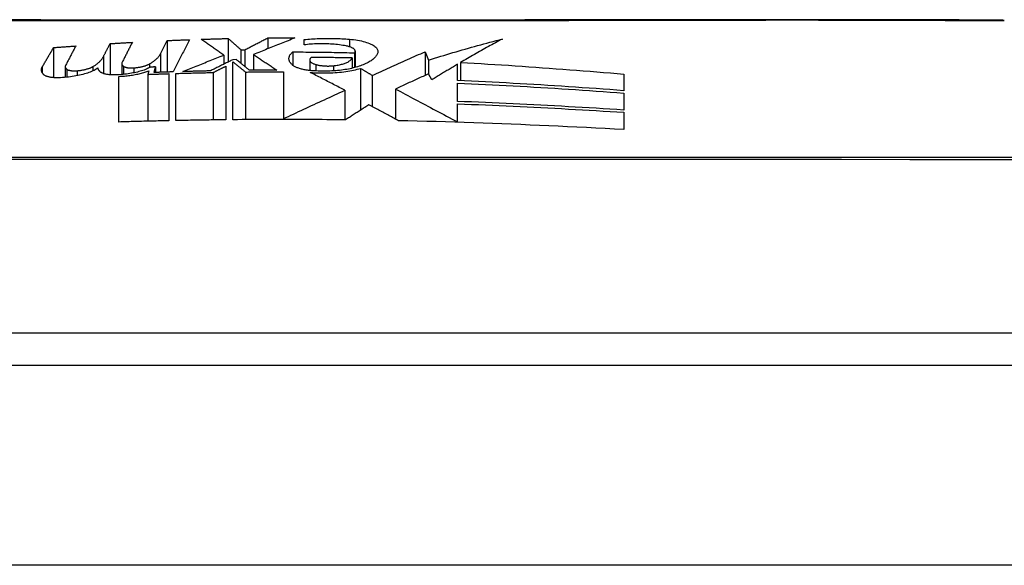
# Model space of a CAD drawing. Header units: inches. Extents: x 20 to 448, y 48 to 213.
# Tile 58 of 235: x 21.204 to 21.691, y 210.122 to 210.392. Entities that reach past the tile are written whole.
import ezdxf

# ---------------------------------------------------------------- set-up
doc = ezdxf.new("R2010")
doc.units = ezdxf.units.IN
doc.header["$MEASUREMENT"] = 0
doc.layers.add('Visible Edges(ANSI)', color=7, linetype='Continuous', lineweight=25)
doc.layers.add('Visible Tangent Edges(ANSI)', color=7, linetype='Continuous', lineweight=25)

msp = doc.modelspace()

# ---------------------------------------------------------------- linework, layer by layer
at = {"layer": 'Visible Edges(ANSI)'}
for p, q in [((21.24848, 210.38004), (21.24848, 210.36463)), ((21.27342, 210.37502), (21.27673, 210.38156)), ((21.27673, 210.38156), (21.27673, 210.36598)), ((21.30698, 210.38256), (21.30698, 210.37097)), ((21.32648, 210.38283), (21.32648, 210.37748)), ((21.34448, 210.37941), (21.34448, 210.38203)), ((21.22048, 210.37808), (21.22048, 210.3632)), ((21.24517, 210.37363), (21.24517, 210.36526)), ((21.30473, 210.37437), (21.30473, 210.36985)), ((21.31323, 210.37701), (21.31523, 210.37704)), ((21.31323, 210.37701), (21.31323, 210.3703)), ((21.31523, 210.37704), (21.31523, 210.36868)), ((21.31948, 210.37465), (21.31948, 210.36687)), ((21.33898, 210.37594), (21.33898, 210.36929)), ((21.36948, 210.37551), (21.36948, 210.36817)), ((21.3698, 210.37629), (21.3698, 210.36826)), ((21.40441, 210.37599), (21.40607, 210.37191)), ((21.40441, 210.37599), (21.40441, 210.36432)), ((21.25425, 210.37017), (21.25425, 210.36476)), ((21.30573, 210.36887), (21.30573, 210.34237)), ((21.31098, 210.37212), (21.30923, 210.37209)), ((21.30923, 210.3424), (21.30923, 210.37106)), ((21.34726, 210.37193), (21.34726, 210.36676)), ((21.36823, 210.37294), (21.36823, 210.36786)), ((21.40607, 210.37191), (21.40607, 210.36506)), ((21.42048, 210.36179), (21.42048, 210.36986)), ((21.42191, 210.37071), (21.42191, 210.36173)), ((21.22626, 210.36861), (21.22626, 210.36333)), ((21.23998, 210.36867), (21.23998, 210.36655)), ((21.25273, 210.34128), (21.25273, 210.36386)), ((21.26767, 210.3666), (21.26723, 210.36483)), ((21.26723, 210.36483), (21.26723, 210.34167)), ((21.27023, 210.36576), (21.27092, 210.36852)), ((21.27092, 210.36852), (21.27092, 210.36578)), ((21.27748, 210.36519), (21.27748, 210.34191)), ((21.28098, 210.34198), (21.28098, 210.36529)), ((21.29946, 210.36575), (21.29946, 210.34229)), ((21.31548, 210.366), (21.31548, 210.34245)), ((21.33423, 210.3661), (21.33423, 210.34289)), ((21.37244, 210.36781), (21.37244, 210.34713)), ((21.37823, 210.36434), (21.37823, 210.34885)), ((21.40773, 210.36215), (21.4061, 210.36507)), ((21.50273, 210.36497), (21.50273, 210.35677)), ((21.42048, 210.35145), (21.42048, 210.36053)), ((21.36473, 210.35695), (21.36473, 210.34234)), ((21.38973, 210.3576), (21.38973, 210.34271)), ((21.50273, 210.35561), (21.50273, 210.34719)), ((21.42048, 210.3413), (21.42048, 210.35026)), ((21.50273, 210.34608), (21.50273, 210.33749)), ((21.33423, 210.34289), (21.33423, 210.34252)), ((21.42048, 210.3413), (21.42048, 210.34113)), ((21.76291, 210.23677), (20.90554, 210.23677)), ((20.00923, 210.22102), (61.61423, 210.22102))]:
    msp.add_line(p, q, dxfattribs=at)
at = {"layer": 'Visible Edges(ANSI)', "flags": 128}
for points in [[(21.68942, 210.39169), (21.68899, 210.39169), (21.6877, 210.3917), (21.68556, 210.3917), (21.68258, 210.39171), (21.67878, 210.39172), (21.67414, 210.39173), (21.66867, 210.39175), (21.66237, 210.39176), (21.65528, 210.39178), (21.64741, 210.39179), (21.63879, 210.39181), (21.62947, 210.39183), (21.61946, 210.39184), (21.60877, 210.39186), (21.59741, 210.39187), (21.58541, 210.39188), (21.57282, 210.39187), (21.55964, 210.39186), (21.54592, 210.39184), (21.5317, 210.39183), (21.517, 210.39181), (21.50181, 210.39179), (21.48618, 210.39178), (21.47016, 210.39176), (21.4538, 210.39175), (21.43718, 210.39173), (21.42034, 210.39172), (21.40336, 210.39171), (21.38623, 210.3917), (21.36891, 210.3917), (21.35146, 210.39169), (21.33394, 210.39169), (21.31643, 210.39169), (21.29898, 210.3917), (21.28166, 210.3917), (21.26452, 210.39171), (21.24755, 210.39172), (21.23073, 210.39173), (21.21412, 210.39175), (21.19777, 210.39176)], [(21.22048, 210.37808), (21.22094, 210.37811), (21.2214, 210.37815), (21.22186, 210.37818), (21.22231, 210.37822), (21.22277, 210.37825), (21.22323, 210.37829), (21.22369, 210.37832), (21.22415, 210.37836), (21.22461, 210.37839), (21.22506, 210.37843), (21.22552, 210.37846), (21.22598, 210.37849), (21.22644, 210.37853), (21.2269, 210.37856), (21.22736, 210.3786), (21.22781, 210.37863), (21.22827, 210.37867), (21.22873, 210.3787), (21.22919, 210.37873), (21.22965, 210.37877), (21.23011, 210.3788), (21.23056, 210.37883), (21.23102, 210.37887), (21.23148, 210.3789)], [(21.23148, 210.3789), (21.23127, 210.3785), (21.23106, 210.37809), (21.23085, 210.37769), (21.23064, 210.37729), (21.23043, 210.37689), (21.23021, 210.37648), (21.23, 210.37608), (21.22979, 210.37567), (21.22958, 210.37527), (21.22937, 210.37487), (21.22916, 210.37446), (21.22895, 210.37406), (21.22873, 210.37365), (21.22852, 210.37325), (21.22831, 210.37284), (21.2281, 210.37244), (21.22789, 210.37204), (21.22768, 210.37163), (21.22747, 210.37123), (21.22726, 210.37082), (21.22704, 210.37042), (21.22683, 210.37001), (21.22662, 210.36961), (21.22641, 210.36921)], [(21.24517, 210.37363), (21.24531, 210.3739), (21.24544, 210.37417), (21.24558, 210.37443), (21.24572, 210.3747), (21.24586, 210.37497), (21.24599, 210.37524), (21.24613, 210.3755), (21.24627, 210.37577), (21.24641, 210.37604), (21.24655, 210.3763), (21.24668, 210.37657), (21.24682, 210.37684), (21.24696, 210.37711), (21.2471, 210.37737), (21.24724, 210.37764), (21.24737, 210.37791), (21.24751, 210.37818), (21.24765, 210.37844), (21.24779, 210.37871), (21.24792, 210.37898), (21.24806, 210.37924), (21.2482, 210.37951), (21.24834, 210.37978), (21.24848, 210.38004)], [(21.24848, 210.38004), (21.24893, 210.38007), (21.24939, 210.3801), (21.24985, 210.38013), (21.25031, 210.38016), (21.25077, 210.38019), (21.25122, 210.38021), (21.25168, 210.38024), (21.25214, 210.38027), (21.2526, 210.3803), (21.25306, 210.38032), (21.25352, 210.38035), (21.25397, 210.38038), (21.25443, 210.38041), (21.25489, 210.38043), (21.25535, 210.38046), (21.25581, 210.38049), (21.25627, 210.38051), (21.25672, 210.38054), (21.25718, 210.38057), (21.25764, 210.38059), (21.2581, 210.38062), (21.25856, 210.38064), (21.25902, 210.38067), (21.25948, 210.3807)], [(21.25948, 210.3807), (21.25926, 210.38028), (21.25905, 210.37987), (21.25884, 210.37946), (21.25863, 210.37904), (21.25842, 210.37863), (21.25821, 210.37822), (21.258, 210.3778), (21.25779, 210.37739), (21.25757, 210.37698), (21.25736, 210.37656), (21.25715, 210.37615), (21.25694, 210.37574), (21.25673, 210.37532), (21.25652, 210.37491), (21.2563, 210.37449), (21.25609, 210.37408), (21.25588, 210.37367), (21.25567, 210.37325), (21.25546, 210.37284), (21.25525, 210.37243), (21.25504, 210.37201), (21.25483, 210.3716), (21.25462, 210.37119), (21.25441, 210.37078)], [(21.27673, 210.38156), (21.27718, 210.38158), (21.27764, 210.3816), (21.2781, 210.38162), (21.27856, 210.38164), (21.27902, 210.38166), (21.27948, 210.38168), (21.27993, 210.3817), (21.28039, 210.38172), (21.28085, 210.38173), (21.28131, 210.38175), (21.28177, 210.38177), (21.28223, 210.38179), (21.28268, 210.38181), (21.28314, 210.38183), (21.2836, 210.38185), (21.28406, 210.38186), (21.28452, 210.38188), (21.28498, 210.3819), (21.28543, 210.38192), (21.28589, 210.38193), (21.28635, 210.38195), (21.28681, 210.38197), (21.28727, 210.38198), (21.28773, 210.382)], [(21.28773, 210.382), (21.28739, 210.38134), (21.28706, 210.38068), (21.28672, 210.38001), (21.28639, 210.37935), (21.28606, 210.37869), (21.28572, 210.37802), (21.28539, 210.37736), (21.28505, 210.37669), (21.28472, 210.37603), (21.28438, 210.37536), (21.28405, 210.3747), (21.28371, 210.37403), (21.28338, 210.37337), (21.28304, 210.3727), (21.28271, 210.37204), (21.28237, 210.37137), (21.28204, 210.37071), (21.2817, 210.37005), (21.28137, 210.36938), (21.28104, 210.36872), (21.2807, 210.36806), (21.28037, 210.3674), (21.28003, 210.36673), (21.2797, 210.36607)], [(21.29348, 210.3822), (21.29404, 210.38222), (21.2946, 210.38223), (21.29516, 210.38225), (21.29573, 210.38227), (21.29629, 210.38228), (21.29685, 210.3823), (21.29741, 210.38232), (21.29798, 210.38233), (21.29854, 210.38235), (21.2991, 210.38237), (21.29966, 210.38238), (21.30023, 210.3824), (21.30079, 210.38241), (21.30135, 210.38243), (21.30191, 210.38244), (21.30247, 210.38246), (21.30304, 210.38247), (21.3036, 210.38248), (21.30416, 210.3825), (21.30472, 210.38251), (21.30529, 210.38252), (21.30585, 210.38254), (21.30641, 210.38255), (21.30698, 210.38256)], [(21.30473, 210.37437), (21.30426, 210.3747), (21.30379, 210.37503), (21.30333, 210.37536), (21.30286, 210.37568), (21.30239, 210.37601), (21.30193, 210.37634), (21.30146, 210.37667), (21.30099, 210.37699), (21.30052, 210.37732), (21.30005, 210.37765), (21.29958, 210.37798), (21.29911, 210.3783), (21.29864, 210.37863), (21.29817, 210.37896), (21.2977, 210.37928), (21.29723, 210.37961), (21.29676, 210.37993), (21.29629, 210.38026), (21.29582, 210.38058), (21.29535, 210.38091), (21.29488, 210.38123), (21.29441, 210.38155), (21.29394, 210.38188), (21.29348, 210.3822)], [(21.30698, 210.38256), (21.30724, 210.38233), (21.3075, 210.3821), (21.30776, 210.38187), (21.30802, 210.38164), (21.30828, 210.38141), (21.30854, 210.38118), (21.3088, 210.38095), (21.30906, 210.38072), (21.30932, 210.38048), (21.30958, 210.38025), (21.30984, 210.38002), (21.3101, 210.37979), (21.31036, 210.37956), (21.31063, 210.37933), (21.31089, 210.3791), (21.31115, 210.37886), (21.31141, 210.37863), (21.31167, 210.3784), (21.31193, 210.37817), (21.31219, 210.37794), (21.31245, 210.37771), (21.31271, 210.37748), (21.31297, 210.37724), (21.31323, 210.37701)], [(21.31523, 210.37704), (21.31569, 210.37728), (21.31616, 210.37752), (21.31662, 210.37776), (21.31709, 210.378), (21.31755, 210.37825), (21.31802, 210.37849), (21.31849, 210.37873), (21.31896, 210.37897), (21.31943, 210.37921), (21.3199, 210.37945), (21.32037, 210.3797), (21.32083, 210.37994), (21.3213, 210.38018), (21.32177, 210.38042), (21.32224, 210.38066), (21.32271, 210.38091), (21.32318, 210.38115), (21.32365, 210.38139), (21.32413, 210.38163), (21.3246, 210.38187), (21.32507, 210.38211), (21.32554, 210.38235), (21.32601, 210.38259), (21.32648, 210.38283)], [(21.33998, 210.38284), (21.33912, 210.38251), (21.33826, 210.38217), (21.33741, 210.38183), (21.33655, 210.3815), (21.33569, 210.38116), (21.33483, 210.38082), (21.33397, 210.38048), (21.33312, 210.38013), (21.33226, 210.37979), (21.3314, 210.37945), (21.33054, 210.37911), (21.32969, 210.37877), (21.32883, 210.37842), (21.32797, 210.37808), (21.32712, 210.37774), (21.32626, 210.37739), (21.32541, 210.37705), (21.32456, 210.3767), (21.32371, 210.37636), (21.32286, 210.37602), (21.32201, 210.37567), (21.32116, 210.37533), (21.32032, 210.37499), (21.31948, 210.37465)], [(21.32648, 210.38283), (21.32704, 210.38284), (21.3276, 210.38284), (21.32816, 210.38284), (21.32873, 210.38285), (21.32929, 210.38285), (21.32985, 210.38285), (21.33041, 210.38285), (21.33098, 210.38285), (21.33154, 210.38285), (21.3321, 210.38286), (21.33266, 210.38286), (21.33323, 210.38286), (21.33379, 210.38286), (21.33435, 210.38286), (21.33491, 210.38286), (21.33548, 210.38286), (21.33604, 210.38286), (21.3366, 210.38286), (21.33716, 210.38285), (21.33773, 210.38285), (21.33829, 210.38285), (21.33885, 210.38285), (21.33941, 210.38285), (21.33998, 210.38284)], [(21.34448, 210.38203), (21.34538, 210.38212), (21.34629, 210.3822), (21.34721, 210.38227), (21.34813, 210.38234), (21.34905, 210.3824), (21.34998, 210.38246), (21.35091, 210.3825), (21.35185, 210.38254), (21.35279, 210.38258), (21.35373, 210.3826), (21.35468, 210.38262), (21.35562, 210.38264), (21.35657, 210.38264), (21.35752, 210.38264), (21.35847, 210.38263), (21.35942, 210.38262), (21.36037, 210.3826), (21.36131, 210.38257), (21.36226, 210.38253), (21.36321, 210.38249), (21.36415, 210.38244), (21.3651, 210.38239), (21.36604, 210.38233), (21.36698, 210.38226)], [(21.36523, 210.37891), (21.36442, 210.37906), (21.3636, 210.37919), (21.36277, 210.37932), (21.36193, 210.37943), (21.36108, 210.37954), (21.36022, 210.37963), (21.35935, 210.37972), (21.35847, 210.37979), (21.35759, 210.37985), (21.35671, 210.3799), (21.35581, 210.37994), (21.35492, 210.37997), (21.35403, 210.37998), (21.35313, 210.37999), (21.35224, 210.37998), (21.35135, 210.37996), (21.35046, 210.37993), (21.34958, 210.37989), (21.34871, 210.37984), (21.34784, 210.37977), (21.34698, 210.3797), (21.34614, 210.37961), (21.3453, 210.37951), (21.34448, 210.37941)], [(21.36948, 210.37551), (21.36959, 210.37567), (21.36969, 210.37583), (21.36975, 210.37599), (21.36979, 210.37615), (21.3698, 210.37631), (21.36979, 210.37647), (21.36974, 210.37663), (21.36967, 210.37679), (21.36958, 210.37695), (21.36945, 210.37711), (21.3693, 210.37727), (21.36913, 210.37743), (21.36893, 210.37758), (21.3687, 210.37773), (21.36845, 210.37787), (21.36818, 210.37801), (21.36788, 210.37815), (21.36756, 210.37828), (21.36722, 210.3784), (21.36685, 210.37852), (21.36647, 210.37863), (21.36607, 210.37873), (21.36566, 210.37883), (21.36523, 210.37891)], [(21.36698, 210.38226), (21.36801, 210.38216), (21.36902, 210.38205), (21.37002, 210.38191), (21.37099, 210.38176), (21.37193, 210.38158), (21.37284, 210.38138), (21.37372, 210.38116), (21.37455, 210.38093), (21.37535, 210.38068), (21.37609, 210.38042), (21.3768, 210.38014), (21.37745, 210.37986), (21.37805, 210.37956), (21.3786, 210.37925), (21.3791, 210.37893), (21.37954, 210.37861), (21.37992, 210.37828), (21.38025, 210.37794), (21.38052, 210.3776), (21.38073, 210.37726), (21.38088, 210.37691), (21.38097, 210.37657), (21.381, 210.37622), (21.38098, 210.37588)], [(21.40607, 210.37191), (21.40758, 210.37238), (21.40909, 210.37285), (21.4106, 210.37331), (21.41212, 210.37377), (21.41363, 210.37423), (21.41515, 210.37469), (21.41667, 210.37514), (21.41818, 210.37559), (21.4197, 210.37604), (21.42123, 210.37648), (21.42275, 210.37692), (21.42427, 210.37736), (21.42579, 210.37779), (21.42732, 210.37822), (21.42884, 210.37865), (21.43037, 210.37907), (21.4319, 210.37949), (21.43342, 210.37991), (21.43495, 210.38032), (21.43648, 210.38072), (21.43801, 210.38113), (21.43954, 210.38153), (21.44107, 210.38192), (21.4426, 210.38231)], [(21.4426, 210.38231), (21.44174, 210.38185), (21.44087, 210.38139), (21.44001, 210.38093), (21.43914, 210.38046), (21.43828, 210.37999), (21.43741, 210.37952), (21.43654, 210.37905), (21.43568, 210.37857), (21.43481, 210.37809), (21.43395, 210.37761), (21.43309, 210.37713), (21.43222, 210.37664), (21.43136, 210.37616), (21.43049, 210.37567), (21.42963, 210.37518), (21.42877, 210.37469), (21.42791, 210.3742), (21.42705, 210.3737), (21.42619, 210.37321), (21.42533, 210.37271), (21.42448, 210.37221), (21.42362, 210.37171), (21.42276, 210.37121), (21.42191, 210.37071)], [(21.21493, 210.36852), (21.21516, 210.36891), (21.21539, 210.36931), (21.21562, 210.36971), (21.21585, 210.37011), (21.21608, 210.37051), (21.21632, 210.37091), (21.21655, 210.37131), (21.21678, 210.37171), (21.21701, 210.37211), (21.21724, 210.3725), (21.21747, 210.3729), (21.2177, 210.3733), (21.21794, 210.3737), (21.21817, 210.3741), (21.2184, 210.3745), (21.21863, 210.3749), (21.21886, 210.37529), (21.21909, 210.37569), (21.21932, 210.37609), (21.21956, 210.37649), (21.21979, 210.37688), (21.22002, 210.37728), (21.22025, 210.37768), (21.22048, 210.37808)], [(21.23998, 210.36867), (21.2403, 210.36887), (21.24062, 210.36907), (21.24092, 210.36927), (21.24122, 210.36947), (21.24151, 210.36967), (21.24179, 210.36988), (21.24206, 210.37008), (21.24232, 210.37029), (21.24257, 210.37049), (21.24281, 210.3707), (21.24304, 210.3709), (21.24326, 210.37111), (21.24347, 210.37132), (21.24368, 210.37153), (21.24387, 210.37174), (21.24405, 210.37195), (21.24423, 210.37216), (21.24439, 210.37237), (21.24454, 210.37258), (21.24469, 210.37279), (21.24482, 210.373), (21.24495, 210.37321), (21.24506, 210.37342), (21.24517, 210.37363)], [(21.26798, 210.37001), (21.26831, 210.37021), (21.26864, 210.37041), (21.26896, 210.37061), (21.26926, 210.37081), (21.26956, 210.37102), (21.26985, 210.37122), (21.27013, 210.37142), (21.2704, 210.37163), (21.27067, 210.37184), (21.27092, 210.37204), (21.27116, 210.37225), (21.27139, 210.37246), (21.27161, 210.37267), (21.27183, 210.37288), (21.27203, 210.37309), (21.27222, 210.37331), (21.27241, 210.37352), (21.27258, 210.37373), (21.27275, 210.37395), (21.2729, 210.37416), (21.27305, 210.37438), (21.27318, 210.37459), (21.2733, 210.37481), (21.27342, 210.37502)], [(21.28448, 210.36622), (21.2853, 210.36655), (21.28613, 210.36688), (21.28696, 210.36722), (21.28779, 210.36756), (21.28862, 210.3679), (21.28946, 210.36823), (21.2903, 210.36857), (21.29114, 210.36891), (21.29199, 210.36925), (21.29283, 210.3696), (21.29368, 210.36994), (21.29452, 210.37028), (21.29537, 210.37062), (21.29622, 210.37096), (21.29707, 210.3713), (21.29792, 210.37165), (21.29878, 210.37199), (21.29963, 210.37233), (21.30048, 210.37267), (21.30133, 210.37301), (21.30218, 210.37335), (21.30303, 210.37369), (21.30388, 210.37403), (21.30473, 210.37437)], [(21.31948, 210.37465), (21.31995, 210.37433), (21.32043, 210.37401), (21.32091, 210.37369), (21.32139, 210.37337), (21.32188, 210.37304), (21.32236, 210.37272), (21.32284, 210.3724), (21.32332, 210.37208), (21.3238, 210.37176), (21.32428, 210.37144), (21.32476, 210.37111), (21.32524, 210.37079), (21.32572, 210.37047), (21.3262, 210.37015), (21.32668, 210.36982), (21.32716, 210.3695), (21.32764, 210.36918), (21.32811, 210.36886), (21.32859, 210.36854), (21.32907, 210.36821), (21.32955, 210.36789), (21.33002, 210.36757), (21.3305, 210.36725), (21.33098, 210.36693)], [(21.33898, 210.36929), (21.33866, 210.36955), (21.33837, 210.36982), (21.3381, 210.37009), (21.33786, 210.37037), (21.33766, 210.37064), (21.33747, 210.37092), (21.33732, 210.3712), (21.33719, 210.37148), (21.3371, 210.37177), (21.33703, 210.37205), (21.33698, 210.37233), (21.33697, 210.37262), (21.33698, 210.3729), (21.33703, 210.37319), (21.3371, 210.37347), (21.33719, 210.37375), (21.33732, 210.37403), (21.33747, 210.37431), (21.33766, 210.37459), (21.33787, 210.37487), (21.3381, 210.37514), (21.33837, 210.37541), (21.33866, 210.37567), (21.33898, 210.37594)], [(21.33898, 210.37594), (21.34025, 210.37593), (21.34152, 210.37593), (21.34279, 210.37592), (21.34406, 210.37591), (21.34533, 210.3759), (21.3466, 210.37589), (21.34787, 210.37588), (21.34915, 210.37587), (21.35042, 210.37585), (21.35169, 210.37584), (21.35296, 210.37582), (21.35423, 210.37581), (21.3555, 210.37579), (21.35677, 210.37577), (21.35804, 210.37575), (21.35931, 210.37573), (21.36058, 210.3757), (21.36186, 210.37568), (21.36313, 210.37566), (21.3644, 210.37563), (21.36567, 210.3756), (21.36694, 210.37557), (21.36821, 210.37554), (21.36948, 210.37551)], [(21.38098, 210.37588), (21.3809, 210.37554), (21.38079, 210.37519), (21.38065, 210.37485), (21.38049, 210.37451), (21.38029, 210.37418), (21.38006, 210.37384), (21.3798, 210.37351), (21.37951, 210.37318), (21.37919, 210.37286), (21.37884, 210.37254), (21.37846, 210.37222), (21.37806, 210.37191), (21.37762, 210.3716), (21.37715, 210.3713), (21.37665, 210.371), (21.37613, 210.37071), (21.37558, 210.37043), (21.375, 210.37015), (21.3744, 210.36987), (21.37376, 210.3696), (21.37311, 210.36934), (21.37242, 210.36909), (21.37171, 210.36884), (21.37098, 210.3686)], [(21.37823, 210.36434), (21.3793, 210.36483), (21.38038, 210.36533), (21.38146, 210.36582), (21.38255, 210.36632), (21.38363, 210.36682), (21.38472, 210.36731), (21.38581, 210.3678), (21.3869, 210.3683), (21.38799, 210.36879), (21.38908, 210.36928), (21.39017, 210.36977), (21.39127, 210.37026), (21.39236, 210.37074), (21.39346, 210.37123), (21.39455, 210.37172), (21.39565, 210.3722), (21.39674, 210.37268), (21.39784, 210.37316), (21.39893, 210.37364), (21.40003, 210.37411), (21.40112, 210.37459), (21.40222, 210.37506), (21.40331, 210.37553), (21.40441, 210.37599)], [(21.22641, 210.36921), (21.22637, 210.36912), (21.22634, 210.36904), (21.22631, 210.36896), (21.22629, 210.36888), (21.22627, 210.36879), (21.22626, 210.36871), (21.22626, 210.36863), (21.22626, 210.36855), (21.22627, 210.36847), (21.22628, 210.36839), (21.2263, 210.36831), (21.22633, 210.36823), (21.22636, 210.36815), (21.2264, 210.36807), (21.22644, 210.36799), (21.22649, 210.36791), (21.22655, 210.36784), (21.22661, 210.36776), (21.22668, 210.36769), (21.22675, 210.36761), (21.22683, 210.36754), (21.22692, 210.36747), (21.22701, 210.36739), (21.22711, 210.36732)], [(21.25441, 210.37078), (21.25437, 210.37069), (21.25433, 210.37061), (21.2543, 210.37052), (21.25428, 210.37044), (21.25426, 210.37035), (21.25425, 210.37027), (21.25425, 210.37018), (21.25425, 210.3701), (21.25426, 210.37002), (21.25427, 210.36993), (21.25429, 210.36985), (21.25432, 210.36977), (21.25435, 210.36969), (21.25439, 210.3696), (21.25444, 210.36952), (21.25449, 210.36944), (21.25454, 210.36936), (21.2546, 210.36928), (21.25467, 210.36921), (21.25475, 210.36913), (21.25483, 210.36905), (21.25491, 210.36898), (21.25501, 210.3689), (21.2551, 210.36883)], [(21.2551, 210.36883), (21.25521, 210.36875), (21.25533, 210.36868), (21.25547, 210.36861), (21.25561, 210.36855), (21.25577, 210.36849), (21.25593, 210.36843), (21.25611, 210.36837), (21.2563, 210.36832), (21.2565, 210.36827), (21.2567, 210.36822), (21.25692, 210.36818), (21.25714, 210.36814), (21.25737, 210.36811), (21.25761, 210.36808), (21.25786, 210.36806), (21.25811, 210.36804), (21.25836, 210.36802), (21.25862, 210.36801), (21.25888, 210.36801), (21.25915, 210.36801), (21.25941, 210.36801), (21.25968, 210.36802), (21.25995, 210.36803), (21.26021, 210.36805)], [(21.26021, 210.36805), (21.26061, 210.36809), (21.26101, 210.36812), (21.2614, 210.36817), (21.26179, 210.36822), (21.26217, 210.36827), (21.26255, 210.36833), (21.26292, 210.36839), (21.26329, 210.36846), (21.26365, 210.36853), (21.264, 210.3686), (21.26435, 210.36868), (21.26469, 210.36877), (21.26502, 210.36885), (21.26534, 210.36894), (21.26565, 210.36904), (21.26595, 210.36914), (21.26624, 210.36924), (21.26652, 210.36934), (21.26679, 210.36945), (21.26705, 210.36955), (21.2673, 210.36967), (21.26754, 210.36978), (21.26776, 210.3699), (21.26798, 210.37001)], [(21.30923, 210.37209), (21.30876, 210.37186), (21.3083, 210.37163), (21.30783, 210.3714), (21.30736, 210.37117), (21.3069, 210.37094), (21.30643, 210.3707), (21.30597, 210.37047), (21.3055, 210.37024), (21.30504, 210.37001), (21.30457, 210.36978), (21.30411, 210.36955), (21.30364, 210.36932), (21.30318, 210.36909), (21.30271, 210.36885), (21.30225, 210.36862), (21.30179, 210.36839), (21.30132, 210.36816), (21.30086, 210.36793), (21.3004, 210.3677), (21.29994, 210.36747), (21.29948, 210.36724), (21.29902, 210.36701), (21.29856, 210.36678), (21.2981, 210.36655)], [(21.29946, 210.36575), (21.29972, 210.36588), (21.29998, 210.36601), (21.30024, 210.36614), (21.3005, 210.36627), (21.30076, 210.3664), (21.30102, 210.36653), (21.30128, 210.36666), (21.30154, 210.36679), (21.3018, 210.36692), (21.30207, 210.36705), (21.30233, 210.36718), (21.30259, 210.36731), (21.30285, 210.36744), (21.30311, 210.36757), (21.30337, 210.3677), (21.30363, 210.36783), (21.30389, 210.36796), (21.30416, 210.36809), (21.30442, 210.36822), (21.30468, 210.36835), (21.30494, 210.36848), (21.3052, 210.36861), (21.30546, 210.36874), (21.30573, 210.36887)], [(21.30923, 210.37106), (21.30949, 210.37085), (21.30975, 210.37064), (21.31001, 210.37043), (21.31027, 210.37022), (21.31053, 210.37001), (21.31079, 210.3698), (21.31105, 210.36958), (21.31131, 210.36937), (21.31157, 210.36916), (21.31183, 210.36895), (21.31209, 210.36874), (21.31235, 210.36853), (21.31261, 210.36832), (21.31287, 210.36811), (21.31313, 210.3679), (21.31339, 210.36769), (21.31366, 210.36748), (21.31392, 210.36727), (21.31418, 210.36705), (21.31444, 210.36684), (21.3147, 210.36663), (21.31496, 210.36642), (21.31522, 210.36621), (21.31548, 210.366)], [(21.31748, 210.36685), (21.31721, 210.36707), (21.31694, 210.36729), (21.31666, 210.36751), (21.31639, 210.36773), (21.31612, 210.36795), (21.31585, 210.36817), (21.31558, 210.36839), (21.31531, 210.36861), (21.31504, 210.36883), (21.31477, 210.36905), (21.3145, 210.36927), (21.31423, 210.36949), (21.31396, 210.36971), (21.31369, 210.36993), (21.31342, 210.37015), (21.31314, 210.37036), (21.31287, 210.37058), (21.3126, 210.3708), (21.31233, 210.37102), (21.31206, 210.37124), (21.31179, 210.37146), (21.31152, 210.37168), (21.31125, 210.3719), (21.31098, 210.37212)], [(21.34948, 210.3666), (21.3489, 210.36663), (21.34833, 210.36666), (21.34777, 210.36671), (21.34721, 210.36676), (21.34666, 210.36682), (21.34612, 210.36689), (21.34559, 210.36697), (21.34507, 210.36706), (21.34456, 210.36715), (21.34407, 210.36725), (21.34359, 210.36736), (21.34313, 210.36747), (21.34268, 210.3676), (21.34225, 210.36772), (21.34183, 210.36786), (21.34143, 210.368), (21.34106, 210.36814), (21.3407, 210.36829), (21.34036, 210.36845), (21.34004, 210.36861), (21.33974, 210.36877), (21.33946, 210.36894), (21.33921, 210.36911), (21.33898, 210.36929)], [(21.34823, 210.37326), (21.34802, 210.37311), (21.34783, 210.37297), (21.34767, 210.37282), (21.34754, 210.37266), (21.34743, 210.37251), (21.34735, 210.37235), (21.34729, 210.37219), (21.34726, 210.37203), (21.34726, 210.37187), (21.34728, 210.37172), (21.34733, 210.37156), (21.34741, 210.3714), (21.34751, 210.37124), (21.34764, 210.37109), (21.34779, 210.37093), (21.34796, 210.37078), (21.34817, 210.37064), (21.34839, 210.37049), (21.34864, 210.37035), (21.34892, 210.37022), (21.34921, 210.37009), (21.34953, 210.36997), (21.34987, 210.36985), (21.35023, 210.36974)], [(21.36823, 210.37294), (21.36739, 210.37296), (21.36656, 210.37298), (21.36572, 210.37299), (21.36489, 210.37301), (21.36406, 210.37303), (21.36322, 210.37304), (21.36239, 210.37306), (21.36156, 210.37307), (21.36072, 210.37309), (21.35989, 210.3731), (21.35906, 210.37312), (21.35822, 210.37313), (21.35739, 210.37314), (21.35656, 210.37316), (21.35572, 210.37317), (21.35489, 210.37318), (21.35406, 210.37319), (21.35322, 210.3732), (21.35239, 210.37321), (21.35156, 210.37322), (21.35073, 210.37323), (21.34989, 210.37324), (21.34906, 210.37325), (21.34823, 210.37326)], [(21.35023, 210.36974), (21.35053, 210.36966), (21.35084, 210.36958), (21.35116, 210.3695), (21.35149, 210.36943), (21.35183, 210.36936), (21.35217, 210.3693), (21.35253, 210.36924), (21.35289, 210.36919), (21.35325, 210.36915), (21.35362, 210.3691), (21.354, 210.36907), (21.35438, 210.36904), (21.35476, 210.36901), (21.35515, 210.36899), (21.35554, 210.36898), (21.35593, 210.36897), (21.35632, 210.36897), (21.3567, 210.36897), (21.35709, 210.36898), (21.35748, 210.36899), (21.35786, 210.36901), (21.35824, 210.36904), (21.35861, 210.36907), (21.35898, 210.36911)], [(21.35898, 210.36911), (21.3596, 210.36918), (21.36021, 210.36926), (21.3608, 210.36936), (21.36138, 210.36946), (21.36194, 210.36957), (21.36248, 210.36969), (21.36301, 210.36982), (21.36351, 210.36995), (21.36399, 210.3701), (21.36446, 210.37025), (21.36489, 210.37041), (21.36531, 210.37057), (21.3657, 210.37074), (21.36606, 210.37092), (21.3664, 210.37111), (21.36671, 210.37129), (21.367, 210.37149), (21.36726, 210.37168), (21.36749, 210.37189), (21.36769, 210.37209), (21.36787, 210.3723), (21.36801, 210.37251), (21.36813, 210.37272), (21.36823, 210.37294)], [(21.42048, 210.36986), (21.41994, 210.36955), (21.41941, 210.36923), (21.41888, 210.36891), (21.41835, 210.3686), (21.41781, 210.36828), (21.41728, 210.36796), (21.41675, 210.36764), (21.41622, 210.36732), (21.41569, 210.367), (21.41515, 210.36668), (21.41462, 210.36636), (21.41409, 210.36604), (21.41356, 210.36572), (21.41303, 210.3654), (21.4125, 210.36507), (21.41196, 210.36475), (21.41143, 210.36443), (21.4109, 210.3641), (21.41037, 210.36378), (21.40984, 210.36346), (21.40931, 210.36313), (21.40878, 210.36281), (21.40825, 210.36248), (21.40773, 210.36215)], [(21.42191, 210.37071), (21.42529, 210.37053), (21.42867, 210.37034), (21.43206, 210.37014), (21.43544, 210.36994), (21.43882, 210.36973), (21.4422, 210.36952), (21.44559, 210.36931), (21.44897, 210.36908), (21.45235, 210.36886), (21.45573, 210.36863), (21.4591, 210.36839), (21.46248, 210.36815), (21.46585, 210.36791), (21.46922, 210.36766), (21.47259, 210.3674), (21.47595, 210.36715), (21.47931, 210.36689), (21.48267, 210.36662), (21.48602, 210.36635), (21.48937, 210.36608), (21.49272, 210.36581), (21.49606, 210.36553), (21.49939, 210.36525), (21.50273, 210.36497)], [(21.21573, 210.36462), (21.21557, 210.36477), (21.21542, 210.36492), (21.21528, 210.36507), (21.21515, 210.36523), (21.21504, 210.36538), (21.21493, 210.36554), (21.21484, 210.3657), (21.21476, 210.36586), (21.21469, 210.36602), (21.21463, 210.36618), (21.21458, 210.36635), (21.21454, 210.36651), (21.21451, 210.36667), (21.21449, 210.36684), (21.21449, 210.367), (21.21449, 210.36717), (21.21451, 210.36734), (21.21454, 210.3675), (21.21458, 210.36767), (21.21462, 210.36784), (21.21468, 210.36801), (21.21476, 210.36818), (21.21484, 210.36835), (21.21493, 210.36852)], [(21.22398, 210.36316), (21.22352, 210.36314), (21.22306, 210.36312), (21.2226, 210.36312), (21.22215, 210.36312), (21.2217, 210.36313), (21.22126, 210.36315), (21.22083, 210.36317), (21.22041, 210.36321), (21.22, 210.36325), (21.2196, 210.3633), (21.21921, 210.36335), (21.21884, 210.36341), (21.21848, 210.36348), (21.21814, 210.36356), (21.21781, 210.36364), (21.2175, 210.36373), (21.21721, 210.36382), (21.21694, 210.36392), (21.21669, 210.36403), (21.21645, 210.36414), (21.21624, 210.36425), (21.21605, 210.36437), (21.21588, 210.36449), (21.21573, 210.36462)], [(21.24248, 210.36799), (21.24205, 210.36769), (21.24158, 210.36739), (21.24107, 210.3671), (21.24053, 210.36682), (21.23995, 210.36654), (21.23934, 210.36627), (21.23869, 210.366), (21.23802, 210.36575), (21.23731, 210.3655), (21.23657, 210.36526), (21.2358, 210.36503), (21.235, 210.36481), (21.23418, 210.36461), (21.23333, 210.36441), (21.23246, 210.36423), (21.23157, 210.36405), (21.23067, 210.36389), (21.22974, 210.36375), (21.2288, 210.36361), (21.22785, 210.36349), (21.22689, 210.36339), (21.22593, 210.3633), (21.22495, 210.36322), (21.22398, 210.36316)], [(21.22711, 210.36732), (21.22722, 210.36725), (21.22734, 210.36719), (21.22747, 210.36712), (21.22762, 210.36706), (21.22777, 210.367), (21.22794, 210.36694), (21.22812, 210.36689), (21.22831, 210.36684), (21.22851, 210.3668), (21.22871, 210.36676), (21.22893, 210.36672), (21.22915, 210.36669), (21.22939, 210.36666), (21.22962, 210.36663), (21.22987, 210.36661), (21.23012, 210.3666), (21.23038, 210.36659), (21.23064, 210.36658), (21.2309, 210.36658), (21.23116, 210.36658), (21.23143, 210.36659), (21.2317, 210.3666), (21.23196, 210.36662), (21.23223, 210.36664)], [(21.23223, 210.36664), (21.23262, 210.36668), (21.23302, 210.36673), (21.23341, 210.36678), (21.2338, 210.36683), (21.23418, 210.36689), (21.23456, 210.36695), (21.23493, 210.36701), (21.2353, 210.36709), (21.23566, 210.36716), (21.23601, 210.36724), (21.23636, 210.36732), (21.23669, 210.36741), (21.23702, 210.3675), (21.23734, 210.36759), (21.23765, 210.36769), (21.23795, 210.36779), (21.23825, 210.36789), (21.23853, 210.36799), (21.2388, 210.3681), (21.23905, 210.36821), (21.2393, 210.36832), (21.23954, 210.36844), (21.23976, 210.36856), (21.23998, 210.36867)], [(21.24348, 210.3662), (21.24341, 210.36627), (21.24334, 210.36635), (21.24328, 210.36642), (21.24322, 210.36649), (21.24316, 210.36656), (21.2431, 210.36664), (21.24305, 210.36671), (21.243, 210.36678), (21.24295, 210.36686), (21.2429, 210.36693), (21.24286, 210.367), (21.24281, 210.36708), (21.24277, 210.36715), (21.24273, 210.36723), (21.2427, 210.3673), (21.24266, 210.36738), (21.24263, 210.36745), (21.2426, 210.36753), (21.24258, 210.36761), (21.24255, 210.36768), (21.24253, 210.36776), (21.24251, 210.36783), (21.24249, 210.36791), (21.24248, 210.36799)], [(21.25148, 210.36457), (21.25102, 210.36456), (21.25057, 210.36455), (21.25012, 210.36455), (21.24968, 210.36456), (21.24924, 210.36458), (21.24881, 210.36461), (21.24839, 210.36464), (21.24797, 210.36468), (21.24757, 210.36473), (21.24718, 210.36479), (21.2468, 210.36485), (21.24644, 210.36492), (21.24609, 210.365), (21.24576, 210.36508), (21.24545, 210.36517), (21.24515, 210.36527), (21.24487, 210.36537), (21.24461, 210.36547), (21.24437, 210.36558), (21.24415, 210.3657), (21.24395, 210.36582), (21.24377, 210.36594), (21.24361, 210.36607), (21.24348, 210.3662)], [(21.26851, 210.36843), (21.26805, 210.36817), (21.26756, 210.36793), (21.26705, 210.36769), (21.26651, 210.36745), (21.26594, 210.36722), (21.26535, 210.367), (21.26473, 210.36679), (21.26408, 210.36658), (21.26342, 210.36638), (21.26273, 210.36619), (21.26202, 210.36601), (21.26129, 210.36584), (21.26054, 210.36567), (21.25977, 210.36552), (21.25899, 210.36537), (21.25819, 210.36524), (21.25738, 210.36512), (21.25656, 210.365), (21.25573, 210.3649), (21.25489, 210.36482), (21.25404, 210.36474), (21.25319, 210.36467), (21.25233, 210.36462), (21.25148, 210.36457)], [(21.25273, 210.36386), (21.25343, 210.36389), (21.25414, 210.36393), (21.25484, 210.36398), (21.25554, 210.36403), (21.25624, 210.36409), (21.25693, 210.36416), (21.25762, 210.36424), (21.25829, 210.36433), (21.25897, 210.36442), (21.25963, 210.36452), (21.26028, 210.36463), (21.26093, 210.36474), (21.26156, 210.36486), (21.26219, 210.36499), (21.2628, 210.36513), (21.2634, 210.36527), (21.26399, 210.36542), (21.26456, 210.36557), (21.26512, 210.36573), (21.26566, 210.36589), (21.26619, 210.36606), (21.2667, 210.36624), (21.2672, 210.36642), (21.26767, 210.3666)], [(21.26723, 210.36483), (21.26765, 210.36485), (21.26808, 210.36486), (21.26851, 210.36488), (21.26893, 210.3649), (21.26936, 210.36491), (21.26979, 210.36493), (21.27021, 210.36494), (21.27064, 210.36496), (21.27107, 210.36497), (21.2715, 210.36499), (21.27192, 210.365), (21.27235, 210.36502), (21.27278, 210.36503), (21.2732, 210.36505), (21.27363, 210.36506), (21.27406, 210.36507), (21.27449, 210.36509), (21.27491, 210.3651), (21.27534, 210.36512), (21.27577, 210.36513), (21.27619, 210.36515), (21.27662, 210.36516), (21.27705, 210.36517), (21.27748, 210.36519)], [(21.27092, 210.36852), (21.27082, 210.36852), (21.27072, 210.36851), (21.27062, 210.36851), (21.27052, 210.3685), (21.27042, 210.3685), (21.27032, 210.3685), (21.27022, 210.36849), (21.27012, 210.36849), (21.27002, 210.36849), (21.26992, 210.36848), (21.26982, 210.36848), (21.26972, 210.36847), (21.26962, 210.36847), (21.26952, 210.36847), (21.26941, 210.36846), (21.26931, 210.36846), (21.26921, 210.36845), (21.26911, 210.36845), (21.26901, 210.36845), (21.26891, 210.36844), (21.26881, 210.36844), (21.26871, 210.36843), (21.26861, 210.36843), (21.26851, 210.36843)], [(21.2797, 210.36607), (21.27931, 210.36606), (21.27891, 210.36605), (21.27852, 210.36604), (21.27812, 210.36602), (21.27773, 210.36601), (21.27733, 210.366), (21.27694, 210.36599), (21.27654, 210.36597), (21.27615, 210.36596), (21.27575, 210.36595), (21.27536, 210.36593), (21.27496, 210.36592), (21.27457, 210.36591), (21.27417, 210.36589), (21.27378, 210.36588), (21.27338, 210.36587), (21.27299, 210.36585), (21.27259, 210.36584), (21.2722, 210.36583), (21.2718, 210.36581), (21.27141, 210.3658), (21.27101, 210.36578), (21.27062, 210.36577), (21.27023, 210.36576)], [(21.28098, 210.36529), (21.28174, 210.36532), (21.28251, 210.36534), (21.28328, 210.36536), (21.28405, 210.36538), (21.28482, 210.36541), (21.28559, 210.36543), (21.28636, 210.36545), (21.28713, 210.36547), (21.2879, 210.36549), (21.28867, 210.36551), (21.28944, 210.36553), (21.29021, 210.36555), (21.29098, 210.36557), (21.29175, 210.36559), (21.29252, 210.3656), (21.29329, 210.36562), (21.29406, 210.36564), (21.29484, 210.36566), (21.29561, 210.36567), (21.29638, 210.36569), (21.29715, 210.36571), (21.29792, 210.36572), (21.29869, 210.36574), (21.29946, 210.36575)], [(21.2981, 210.36655), (21.29753, 210.36654), (21.29696, 210.36653), (21.2964, 210.36652), (21.29583, 210.3665), (21.29526, 210.36649), (21.29469, 210.36648), (21.29412, 210.36647), (21.29356, 210.36645), (21.29299, 210.36644), (21.29242, 210.36642), (21.29185, 210.36641), (21.29128, 210.3664), (21.29072, 210.36638), (21.29015, 210.36637), (21.28958, 210.36635), (21.28901, 210.36634), (21.28845, 210.36632), (21.28788, 210.36631), (21.28731, 210.36629), (21.28674, 210.36628), (21.28618, 210.36626), (21.28561, 210.36625), (21.28504, 210.36623), (21.28448, 210.36622)], [(21.31548, 210.366), (21.31626, 210.36601), (21.31704, 210.36602), (21.31782, 210.36602), (21.3186, 210.36603), (21.31938, 210.36604), (21.32016, 210.36604), (21.32094, 210.36605), (21.32173, 210.36606), (21.32251, 210.36606), (21.32329, 210.36607), (21.32407, 210.36607), (21.32485, 210.36608), (21.32563, 210.36608), (21.32641, 210.36608), (21.32719, 210.36609), (21.32798, 210.36609), (21.32876, 210.36609), (21.32954, 210.3661), (21.33032, 210.3661), (21.3311, 210.3661), (21.33188, 210.3661), (21.33266, 210.3661), (21.33344, 210.3661), (21.33423, 210.3661)], [(21.33098, 210.36693), (21.33041, 210.36693), (21.32985, 210.36693), (21.32929, 210.36693), (21.32873, 210.36692), (21.32816, 210.36692), (21.3276, 210.36692), (21.32704, 210.36692), (21.32648, 210.36692), (21.32591, 210.36691), (21.32535, 210.36691), (21.32479, 210.36691), (21.32423, 210.3669), (21.32366, 210.3669), (21.3231, 210.3669), (21.32254, 210.36689), (21.32198, 210.36689), (21.32141, 210.36688), (21.32085, 210.36688), (21.32029, 210.36688), (21.31973, 210.36687), (21.31916, 210.36687), (21.3186, 210.36686), (21.31804, 210.36686), (21.31748, 210.36685)], [(21.34748, 210.36583), (21.34858, 210.36574), (21.34969, 210.36567), (21.35081, 210.36561), (21.35193, 210.36557), (21.35306, 210.36554), (21.35419, 210.36553), (21.35532, 210.36553), (21.35645, 210.36555), (21.35757, 210.36558), (21.35869, 210.36563), (21.35979, 210.3657), (21.36088, 210.36578), (21.36196, 210.36587), (21.36303, 210.36598), (21.36408, 210.3661), (21.3651, 210.36624), (21.36611, 210.36639), (21.36709, 210.36656), (21.36805, 210.36674), (21.36899, 210.36693), (21.36989, 210.36713), (21.37077, 210.36734), (21.37162, 210.36757), (21.37244, 210.36781)], [(21.36473, 210.35695), (21.36402, 210.35731), (21.36331, 210.35768), (21.3626, 210.35805), (21.36189, 210.35842), (21.36117, 210.35879), (21.36046, 210.35916), (21.35974, 210.35953), (21.35902, 210.3599), (21.3583, 210.36027), (21.35758, 210.36064), (21.35686, 210.36101), (21.35614, 210.36138), (21.35542, 210.36175), (21.3547, 210.36212), (21.35398, 210.3625), (21.35325, 210.36287), (21.35253, 210.36324), (21.35181, 210.36361), (21.35108, 210.36398), (21.35036, 210.36435), (21.34964, 210.36472), (21.34892, 210.36509), (21.3482, 210.36546), (21.34748, 210.36583)], [(21.37098, 210.3686), (21.37027, 210.36839), (21.36955, 210.36819), (21.3688, 210.368), (21.36802, 210.36781), (21.36723, 210.36764), (21.36641, 210.36748), (21.36557, 210.36733), (21.36471, 210.36719), (21.36383, 210.36706), (21.36293, 210.36694), (21.36202, 210.36683), (21.3611, 210.36674), (21.36016, 210.36666), (21.35922, 210.36659), (21.35826, 210.36653), (21.35729, 210.36649), (21.35632, 210.36646), (21.35534, 210.36644), (21.35436, 210.36643), (21.35338, 210.36644), (21.3524, 210.36646), (21.35142, 210.3665), (21.35044, 210.36654), (21.34948, 210.3666)], [(21.37244, 210.36781), (21.37269, 210.36766), (21.37293, 210.36752), (21.37317, 210.36737), (21.37341, 210.36723), (21.37366, 210.36708), (21.3739, 210.36693), (21.37414, 210.36679), (21.37439, 210.36664), (21.37463, 210.3665), (21.37487, 210.36635), (21.37511, 210.36621), (21.37535, 210.36606), (21.3756, 210.36592), (21.37584, 210.36577), (21.37608, 210.36563), (21.37632, 210.36548), (21.37656, 210.36534), (21.3768, 210.36519), (21.37704, 210.36505), (21.37728, 210.36491), (21.37751, 210.36476), (21.37775, 210.36462), (21.37799, 210.36448), (21.37823, 210.36434)], [(21.4061, 210.36507), (21.40541, 210.36477), (21.40473, 210.36446), (21.40405, 210.36416), (21.40336, 210.36385), (21.40268, 210.36354), (21.402, 210.36323), (21.40131, 210.36292), (21.40063, 210.36261), (21.39995, 210.3623), (21.39926, 210.36199), (21.39858, 210.36168), (21.3979, 210.36137), (21.39722, 210.36106), (21.39653, 210.36074), (21.39585, 210.36043), (21.39517, 210.36012), (21.39449, 210.3598), (21.39381, 210.35949), (21.39312, 210.35917), (21.39244, 210.35886), (21.39176, 210.35854), (21.39108, 210.35823), (21.3904, 210.35791), (21.38973, 210.3576)], [(21.50273, 210.35677), (21.4993, 210.35703), (21.49587, 210.35728), (21.49245, 210.35753), (21.48902, 210.35777), (21.48559, 210.35801), (21.48217, 210.35825), (21.47875, 210.35848), (21.47532, 210.35871), (21.4719, 210.35894), (21.46847, 210.35916), (21.46505, 210.35938), (21.46162, 210.35959), (21.4582, 210.3598), (21.45477, 210.36001), (21.45135, 210.36021), (21.44792, 210.3604), (21.44449, 210.36059), (21.44106, 210.36078), (21.43763, 210.36096), (21.4342, 210.36114), (21.43077, 210.36131), (21.42734, 210.36147), (21.42391, 210.36164), (21.42048, 210.36179)], [(21.42048, 210.36053), (21.42392, 210.36037), (21.42736, 210.36021), (21.43079, 210.36005), (21.43423, 210.35988), (21.43767, 210.35971), (21.44111, 210.35953), (21.44454, 210.35935), (21.44798, 210.35916), (21.45141, 210.35897), (21.45484, 210.35877), (21.45827, 210.35857), (21.4617, 210.35837), (21.46513, 210.35816), (21.46856, 210.35794), (21.47198, 210.35773), (21.4754, 210.35751), (21.47883, 210.35728), (21.48225, 210.35705), (21.48566, 210.35682), (21.48908, 210.35658), (21.49249, 210.35634), (21.49591, 210.3561), (21.49932, 210.35586), (21.50273, 210.35561)], [(21.33423, 210.34289), (21.33547, 210.34347), (21.33672, 210.34406), (21.33798, 210.34464), (21.33924, 210.34523), (21.3405, 210.34582), (21.34176, 210.34641), (21.34303, 210.347), (21.3443, 210.34759), (21.34557, 210.34818), (21.34685, 210.34877), (21.34812, 210.34936), (21.3494, 210.34995), (21.35068, 210.35054), (21.35196, 210.35112), (21.35324, 210.35171), (21.35452, 210.3523), (21.3558, 210.35289), (21.35707, 210.35347), (21.35835, 210.35406), (21.35963, 210.35464), (21.36091, 210.35522), (21.36218, 210.3558), (21.36345, 210.35637), (21.36473, 210.35695)], [(21.38973, 210.3576), (21.39092, 210.35696), (21.39212, 210.35633), (21.39332, 210.35569), (21.39454, 210.35505), (21.39576, 210.3544), (21.39698, 210.35375), (21.39822, 210.3531), (21.39946, 210.35244), (21.40071, 210.35177), (21.40197, 210.35111), (21.40324, 210.35044), (21.40451, 210.34976), (21.40579, 210.34908), (21.40708, 210.3484), (21.40838, 210.34771), (21.40969, 210.34702), (21.41101, 210.34632), (21.41233, 210.34562), (21.41366, 210.34491), (21.41501, 210.3442), (21.41636, 210.34348), (21.41772, 210.34276), (21.41909, 210.34204), (21.42048, 210.3413)], [(21.37655, 210.34975), (21.37606, 210.34944), (21.37558, 210.34914), (21.3751, 210.34883), (21.37462, 210.34852), (21.37413, 210.34821), (21.37365, 210.34791), (21.37317, 210.3476), (21.37269, 210.34729), (21.3722, 210.34698), (21.37172, 210.34667), (21.37124, 210.34636), (21.37075, 210.34605), (21.37027, 210.34575), (21.36979, 210.34544), (21.36931, 210.34513), (21.36882, 210.34482), (21.36834, 210.34451), (21.36786, 210.3442), (21.36738, 210.34389), (21.3669, 210.34358), (21.36642, 210.34327), (21.36594, 210.34296), (21.36546, 210.34265), (21.36498, 210.34234)], [(21.39123, 210.34191), (21.39065, 210.34222), (21.39006, 210.34253), (21.38947, 210.34284), (21.38888, 210.34316), (21.38829, 210.34348), (21.38769, 210.3438), (21.38708, 210.34412), (21.38647, 210.34445), (21.38587, 210.34477), (21.38525, 210.3451), (21.38464, 210.34543), (21.38402, 210.34576), (21.3834, 210.34609), (21.38278, 210.34642), (21.38216, 210.34675), (21.38154, 210.34709), (21.38091, 210.34742), (21.38029, 210.34775), (21.37966, 210.34809), (21.37904, 210.34842), (21.37842, 210.34875), (21.37779, 210.34909), (21.37717, 210.34942), (21.37655, 210.34975)], [(21.50273, 210.34719), (21.4993, 210.34741), (21.49587, 210.34763), (21.49244, 210.34784), (21.48901, 210.34805), (21.48558, 210.34826), (21.48215, 210.34846), (21.47872, 210.34866), (21.47529, 210.34885), (21.47186, 210.34905), (21.46844, 210.34924), (21.46501, 210.34942), (21.46159, 210.3496), (21.45816, 210.34978), (21.45474, 210.34995), (21.45131, 210.35012), (21.44789, 210.35029), (21.44447, 210.35045), (21.44104, 210.3506), (21.43762, 210.35076), (21.43419, 210.3509), (21.43076, 210.35105), (21.42733, 210.35119), (21.42391, 210.35132), (21.42048, 210.35145)], [(21.42048, 210.35026), (21.42391, 210.35013), (21.42735, 210.35), (21.43079, 210.34986), (21.43422, 210.34972), (21.43766, 210.34958), (21.44109, 210.34943), (21.44452, 210.34927), (21.44795, 210.34911), (21.45138, 210.34895), (21.45481, 210.34879), (21.45824, 210.34861), (21.46167, 210.34844), (21.46509, 210.34826), (21.46852, 210.34808), (21.47194, 210.3479), (21.47536, 210.34771), (21.47879, 210.34752), (21.48221, 210.34732), (21.48563, 210.34712), (21.48905, 210.34692), (21.49247, 210.34671), (21.49589, 210.34651), (21.49931, 210.34629), (21.50273, 210.34608)], [(21.27748, 210.34191), (21.27644, 210.34189), (21.27541, 210.34187), (21.27438, 210.34184), (21.27335, 210.34182), (21.27232, 210.3418), (21.27129, 210.34177), (21.27025, 210.34175), (21.26922, 210.34172), (21.26819, 210.3417), (21.26716, 210.34167), (21.26613, 210.34165), (21.2651, 210.34162), (21.26406, 210.34159), (21.26303, 210.34157), (21.262, 210.34154), (21.26097, 210.34151), (21.25994, 210.34148), (21.25891, 210.34145), (21.25788, 210.34143), (21.25685, 210.3414), (21.25582, 210.34137), (21.25479, 210.34134), (21.25376, 210.34131), (21.25273, 210.34128)], [(21.30573, 210.34237), (21.30469, 210.34235), (21.30366, 210.34234), (21.30263, 210.34233), (21.3016, 210.34232), (21.30057, 210.3423), (21.29953, 210.34229), (21.2985, 210.34228), (21.29747, 210.34226), (21.29644, 210.34225), (21.29541, 210.34223), (21.29438, 210.34222), (21.29334, 210.3422), (21.29231, 210.34219), (21.29128, 210.34217), (21.29025, 210.34215), (21.28922, 210.34214), (21.28819, 210.34212), (21.28716, 210.3421), (21.28613, 210.34208), (21.2851, 210.34206), (21.28407, 210.34204), (21.28304, 210.34202), (21.28201, 210.342), (21.28098, 210.34198)], [(21.36498, 210.34234), (21.36265, 210.34237), (21.36033, 210.34239), (21.35801, 210.34241), (21.35568, 210.34243), (21.35336, 210.34245), (21.35104, 210.34247), (21.34872, 210.34248), (21.34639, 210.34249), (21.34407, 210.3425), (21.34175, 210.34251), (21.33942, 210.34251), (21.3371, 210.34252), (21.33478, 210.34252), (21.33245, 210.34252), (21.33013, 210.34252), (21.32781, 210.34251), (21.32549, 210.34251), (21.32316, 210.3425), (21.32084, 210.34249), (21.31852, 210.34247), (21.31619, 210.34246), (21.31387, 210.34244), (21.31155, 210.34242), (21.30923, 210.3424)], [(21.50273, 210.33749), (21.49809, 210.33775), (21.49345, 210.338), (21.48882, 210.33824), (21.48418, 210.33848), (21.47954, 210.33871), (21.4749, 210.33894), (21.47026, 210.33916), (21.46562, 210.33938), (21.46098, 210.33959), (21.45634, 210.33979), (21.45169, 210.33998), (21.44705, 210.34017), (21.4424, 210.34036), (21.43775, 210.34053), (21.4331, 210.3407), (21.42845, 210.34087), (21.42379, 210.34102), (21.41913, 210.34117), (21.41448, 210.34131), (21.40983, 210.34145), (21.40517, 210.34157), (21.40052, 210.34169), (21.39587, 210.3418), (21.39123, 210.34191)]]:
    msp.add_lwpolyline(points, dxfattribs=at)
at = {"layer": 'Visible Edges(ANSI)'}
msp.add_arc((21.68941, 210.38677), 0.00492, 70.71, 89.8269, dxfattribs=at)
at = {"layer": 'Visible Tangent Edges(ANSI)'}
for p, q in [((21.36698, 210.38226), (21.36698, 210.37848)), ((21.27342, 210.37502), (21.27342, 210.36587)), ((21.2551, 210.36883), (21.2551, 210.36484)), ((21.26798, 210.37001), (21.26798, 210.36814)), ((21.35023, 210.36974), (21.35023, 210.36656)), ((21.35898, 210.36911), (21.35898, 210.36657)), ((21.21493, 210.36852), (21.21493, 210.36555)), ((21.22711, 210.36732), (21.22711, 210.36341)), ((21.23223, 210.36664), (21.23223, 210.36418)), ((21.26021, 210.36805), (21.26021, 210.3656)), ((61.61423, 210.12202), (20.00923, 210.12202))]:
    msp.add_line(p, q, dxfattribs=at)
at = {"layer": 'Visible Tangent Edges(ANSI)', "flags": 128}
for points in [[(21.19308, 210.39155), (21.21237, 210.39152), (21.23208, 210.39149), (21.2521, 210.39146), (21.27239, 210.39144), (21.29287, 210.39143), (21.31351, 210.39142), (21.33425, 210.39141), (21.35503, 210.39142), (21.37572, 210.39143), (21.39624, 210.39144), (21.41655, 210.39147), (21.43656, 210.39149), (21.45622, 210.39152), (21.47547, 210.39155), (21.49425, 210.39159), (21.51248, 210.39162), (21.53006, 210.39165), (21.54694, 210.39169), (21.5631, 210.39172)], [(21.5631, 210.39172), (21.56511, 210.39172), (21.5671, 210.39173), (21.56908, 210.39173), (21.57105, 210.39173), (21.57301, 210.39173), (21.57496, 210.39174), (21.57689, 210.39174), (21.57881, 210.39174), (21.58071, 210.39174), (21.58261, 210.39174), (21.58449, 210.39174), (21.58635, 210.39174), (21.58821, 210.39174), (21.59005, 210.39174), (21.59187, 210.39174), (21.59369, 210.39174), (21.59549, 210.39174), (21.59727, 210.39174), (21.59904, 210.39173), (21.6008, 210.39173), (21.60254, 210.39173), (21.60427, 210.39173), (21.60598, 210.39172), (21.60768, 210.39172)], [(21.60768, 210.39172), (21.6142, 210.3917), (21.62048, 210.39169), (21.62653, 210.39167), (21.63234, 210.39165), (21.6379, 210.39164), (21.64321, 210.39162), (21.64827, 210.3916), (21.65306, 210.39158), (21.65759, 210.39157), (21.66184, 210.39155), (21.66582, 210.39154), (21.66952, 210.39152), (21.67293, 210.3915), (21.67605, 210.39149), (21.67888, 210.39148), (21.68142, 210.39146), (21.68366, 210.39145), (21.68561, 210.39144), (21.68726, 210.39144), (21.68861, 210.39143), (21.68967, 210.39142), (21.69043, 210.39142), (21.69088, 210.39142), (21.69103, 210.39141)], [(20.92464, 210.32272), (20.95759, 210.32275), (20.99089, 210.32278), (21.02452, 210.3228), (21.05843, 210.32282), (21.09258, 210.32285), (21.12693, 210.32287), (21.16145, 210.32288), (21.19609, 210.3229), (21.2308, 210.32291), (21.26555, 210.32292), (21.30028, 210.32292), (21.33501, 210.32293), (21.36972, 210.32292), (21.40443, 210.32292), (21.43909, 210.32291), (21.47367, 210.3229), (21.50812, 210.32288), (21.54242, 210.32287), (21.57654, 210.32285), (21.61048, 210.32282), (21.64421, 210.3228), (21.67768, 210.32278), (21.71089, 210.32275)], [(21.70977, 210.32371), (21.67669, 210.32371), (21.64333, 210.32371), (21.60972, 210.3237), (21.57588, 210.3237), (21.54186, 210.32369), (21.50767, 210.32369), (21.47331, 210.32369), (21.43882, 210.32368), (21.40425, 210.32368), (21.36964, 210.32368), (21.33501, 210.32368), (21.30037, 210.32368), (21.26572, 210.32368), (21.23107, 210.32368), (21.19644, 210.32369), (21.1619, 210.32369), (21.12749, 210.32369), (21.09324, 210.3237), (21.05919, 210.3237), (21.0254, 210.32371), (20.99189, 210.32371), (20.95872, 210.32371), (20.92589, 210.32371)]]:
    msp.add_lwpolyline(points, dxfattribs=at)

doc.saveas('drawing.dxf')
